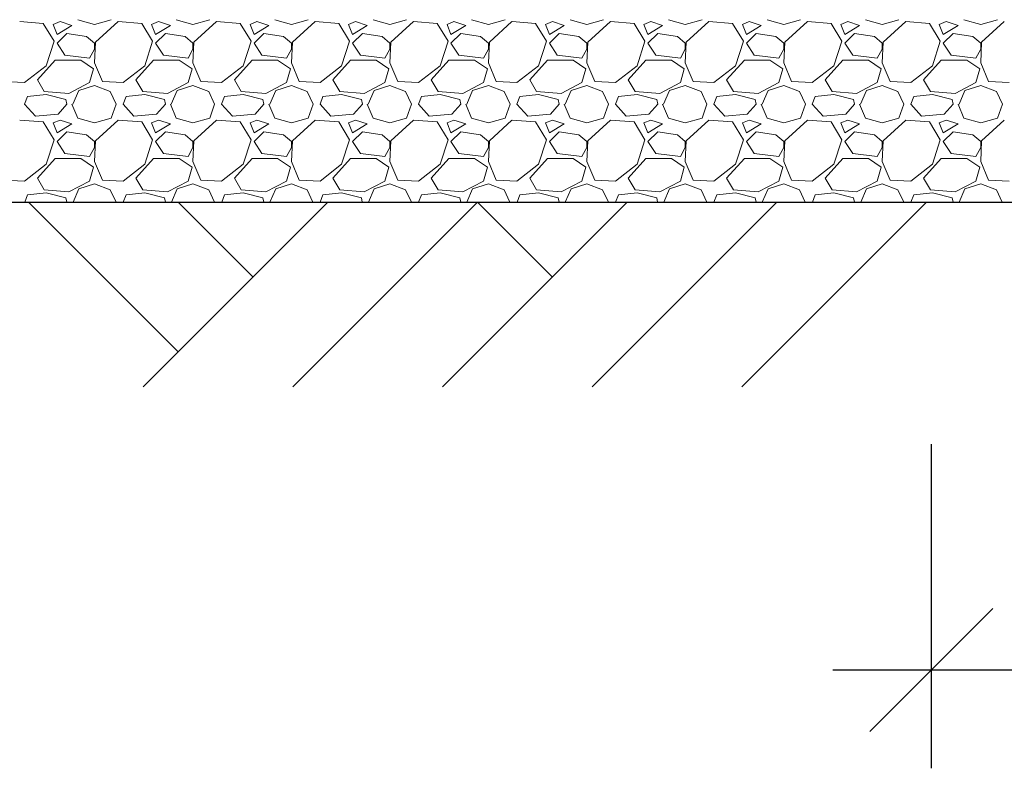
# Model space of a CAD drawing. Header units: millimetres. Extents: x 2063114 to 14983986, y -126020516 to 213791.
# Tile 83 of 256: x 2451208 to 2453208, y -1653725 to -1652203. Entities that reach past the tile are written whole.
import ezdxf

# ---------------------------------------------------------------- set-up
doc = ezdxf.new("R2010")
doc.units = ezdxf.units.MM
doc.layers.add('.', color=7, linetype='Continuous', lineweight=15)
doc.layers.add('Format', color=7, linetype='Continuous', lineweight=35)

msp = doc.modelspace()

# ---------------------------------------------------------------- linework, layer by layer
at = {"layer": '.', "linetype": 'Continuous', "lineweight": 0}
for p, q in [((2451255.9237, -1652210.54072), (2451207.92368, -1652206.54072)), ((2451277.92253, -1652246.54187), (2451255.92255, -1652210.54191)), ((2451275.92348, -1652212.54125), (2451283.92346, -1652232.54119)), ((2451289.92383, -1652206.54157), (2451275.92378, -1652212.54159)), ((2451283.92365, -1652232.54116), (2451313.92373, -1652214.54111)), ((2451313.92366, -1652214.54118), (2451289.92368, -1652206.54118)), ((2451325.92365, -1652202.5412), (2451359.92357, -1652212.54118)), ((2451359.92371, -1652212.54134), (2451393.92363, -1652202.54137)), ((2451407.91701, -1652206.53389), (2451361.91705, -1652248.53386)), ((2451455.9237, -1652210.54072), (2451407.92368, -1652206.54072)), ((2451477.92253, -1652246.54187), (2451455.92255, -1652210.54191)), ((2451475.92348, -1652212.54125), (2451483.92346, -1652232.54119)), ((2451489.92383, -1652206.54157), (2451475.92378, -1652212.54159)), ((2451483.92365, -1652232.54116), (2451513.92373, -1652214.54111)), ((2451513.92366, -1652214.54118), (2451489.92368, -1652206.54118)), ((2451525.92365, -1652202.5412), (2451559.92357, -1652212.54118)), ((2451559.92371, -1652212.54134), (2451593.92363, -1652202.54137)), ((2451607.91701, -1652206.53389), (2451561.91705, -1652248.53386)), ((2451655.9237, -1652210.54072), (2451607.92368, -1652206.54072)), ((2451677.92253, -1652246.54187), (2451655.92255, -1652210.54191)), ((2451675.92348, -1652212.54125), (2451683.92346, -1652232.54119)), ((2451689.92383, -1652206.54157), (2451675.92378, -1652212.54159)), ((2451683.92365, -1652232.54116), (2451713.92373, -1652214.54111)), ((2451713.92366, -1652214.54118), (2451689.92368, -1652206.54118)), ((2451725.92365, -1652202.5412), (2451759.92357, -1652212.54118)), ((2451759.92371, -1652212.54134), (2451793.92363, -1652202.54137)), ((2451807.91701, -1652206.53389), (2451761.91705, -1652248.53386)), ((2451855.9237, -1652210.54072), (2451807.92368, -1652206.54072)), ((2451877.92253, -1652246.54187), (2451855.92255, -1652210.54191)), ((2451875.92348, -1652212.54125), (2451883.92346, -1652232.54119)), ((2451889.92383, -1652206.54157), (2451875.92378, -1652212.54159)), ((2451883.92365, -1652232.54116), (2451913.92373, -1652214.54111)), ((2451913.92366, -1652214.54118), (2451889.92368, -1652206.54118)), ((2451925.92365, -1652202.5412), (2451959.92357, -1652212.54118)), ((2451959.92371, -1652212.54134), (2451993.92363, -1652202.54137)), ((2452007.91701, -1652206.53389), (2451961.91705, -1652248.53386)), ((2452055.9237, -1652210.54072), (2452007.92368, -1652206.54072)), ((2452077.92253, -1652246.54187), (2452055.92255, -1652210.54191)), ((2452075.92348, -1652212.54125), (2452083.92346, -1652232.54119)), ((2452089.92383, -1652206.54157), (2452075.92378, -1652212.54159)), ((2452083.92365, -1652232.54116), (2452113.92373, -1652214.54111)), ((2452113.92366, -1652214.54118), (2452089.92368, -1652206.54118)), ((2452125.92365, -1652202.5412), (2452159.92357, -1652212.54118)), ((2452159.92371, -1652212.54134), (2452193.92363, -1652202.54137)), ((2452207.91701, -1652206.53389), (2452161.91705, -1652248.53386)), ((2452255.9237, -1652210.54072), (2452207.92368, -1652206.54072)), ((2452277.92253, -1652246.54187), (2452255.92255, -1652210.54191)), ((2452275.92348, -1652212.54125), (2452283.92346, -1652232.54119)), ((2452289.92383, -1652206.54157), (2452275.92378, -1652212.54159)), ((2452283.92365, -1652232.54116), (2452313.92373, -1652214.54111)), ((2452313.92366, -1652214.54118), (2452289.92368, -1652206.54118)), ((2452325.92365, -1652202.5412), (2452359.92357, -1652212.54118)), ((2452359.92371, -1652212.54134), (2452393.92363, -1652202.54137)), ((2452407.91701, -1652206.53389), (2452361.91705, -1652248.53386)), ((2452455.9237, -1652210.54072), (2452407.92368, -1652206.54072)), ((2452477.92253, -1652246.54187), (2452455.92255, -1652210.54191)), ((2452475.92348, -1652212.54125), (2452483.92346, -1652232.54119)), ((2452489.92383, -1652206.54157), (2452475.92378, -1652212.54159)), ((2452483.92365, -1652232.54116), (2452513.92373, -1652214.54111)), ((2452513.92366, -1652214.54118), (2452489.92368, -1652206.54118)), ((2452525.92365, -1652202.5412), (2452559.92357, -1652212.54118)), ((2452559.92371, -1652212.54134), (2452593.92363, -1652202.54137)), ((2452607.91701, -1652206.53389), (2452561.91704, -1652248.53386)), ((2452655.9237, -1652210.54072), (2452607.92368, -1652206.54072)), ((2452677.92253, -1652246.54187), (2452655.92255, -1652210.54191)), ((2452675.92348, -1652212.54125), (2452683.92346, -1652232.54119)), ((2452689.92383, -1652206.54157), (2452675.92378, -1652212.54159)), ((2452683.92365, -1652232.54116), (2452713.92373, -1652214.54111)), ((2452713.92366, -1652214.54118), (2452689.92368, -1652206.54118)), ((2452725.92365, -1652202.5412), (2452759.92357, -1652212.54118)), ((2452759.92371, -1652212.54134), (2452793.92363, -1652202.54137)), ((2452807.91701, -1652206.53389), (2452761.91704, -1652248.53385)), ((2452855.9237, -1652210.54072), (2452807.92368, -1652206.54072)), ((2452877.92253, -1652246.54187), (2452855.92255, -1652210.54191)), ((2452875.92348, -1652212.54125), (2452883.92346, -1652232.54119)), ((2452889.92383, -1652206.54157), (2452875.92378, -1652212.54159)), ((2452883.92365, -1652232.54116), (2452913.92373, -1652214.54111)), ((2452913.92366, -1652214.54118), (2452889.92368, -1652206.54118)), ((2452925.92365, -1652202.5412), (2452959.92357, -1652212.54118)), ((2452959.92371, -1652212.54134), (2452993.92363, -1652202.54137)), ((2453007.91701, -1652206.53389), (2452961.91704, -1652248.53385)), ((2453055.9237, -1652210.54072), (2453007.92368, -1652206.54072)), ((2453077.92253, -1652246.54187), (2453055.92255, -1652210.54191)), ((2453075.92348, -1652212.54125), (2453083.92346, -1652232.54119)), ((2453089.92383, -1652206.54157), (2453075.92378, -1652212.54159)), ((2453083.92365, -1652232.54116), (2453113.92373, -1652214.54111)), ((2453113.92366, -1652214.54118), (2453089.92368, -1652206.54118)), ((2453125.92365, -1652202.5412), (2453159.92357, -1652212.54118)), ((2453159.92371, -1652212.54134), (2453193.92363, -1652202.54137)), ((2453207.91701, -1652206.53388), (2453161.91704, -1652248.53385)), ((2451303.92366, -1652230.54118), (2451283.92371, -1652250.54112)), ((2451343.92368, -1652236.54104), (2451303.92377, -1652230.54105)), ((2451359.92392, -1652250.54088), (2451343.92399, -1652236.54094)), ((2451503.92366, -1652230.54118), (2451483.92371, -1652250.54112)), ((2451543.92368, -1652236.54104), (2451503.92377, -1652230.54105)), ((2451559.92392, -1652250.54088), (2451543.92399, -1652236.54094)), ((2451703.92366, -1652230.54118), (2451683.92371, -1652250.54112)), ((2451743.92368, -1652236.54104), (2451703.92377, -1652230.54105)), ((2451759.92392, -1652250.54088), (2451743.92399, -1652236.54094)), ((2451903.92366, -1652230.54118), (2451883.92371, -1652250.54112)), ((2451943.92368, -1652236.54104), (2451903.92377, -1652230.54105)), ((2451959.92392, -1652250.54088), (2451943.92399, -1652236.54094)), ((2452103.92366, -1652230.54118), (2452083.92371, -1652250.54112)), ((2452143.92368, -1652236.54104), (2452103.92377, -1652230.54105)), ((2452159.92392, -1652250.54088), (2452143.92399, -1652236.54094)), ((2452303.92366, -1652230.54118), (2452283.92371, -1652250.54112)), ((2452343.92368, -1652236.54104), (2452303.92377, -1652230.54105)), ((2452359.92392, -1652250.54088), (2452343.92399, -1652236.54094)), ((2452503.92366, -1652230.54118), (2452483.92371, -1652250.54112)), ((2452543.92368, -1652236.54104), (2452503.92377, -1652230.54105)), ((2452559.92392, -1652250.54088), (2452543.92399, -1652236.54094)), ((2452703.92366, -1652230.54118), (2452683.92371, -1652250.54112)), ((2452743.92368, -1652236.54104), (2452703.92377, -1652230.54105)), ((2452759.92392, -1652250.54088), (2452743.92399, -1652236.54094)), ((2452903.92366, -1652230.54118), (2452883.92371, -1652250.54112)), ((2452943.92368, -1652236.54104), (2452903.92377, -1652230.54105)), ((2452959.92392, -1652250.54088), (2452943.92399, -1652236.54094)), ((2453103.92366, -1652230.54118), (2453083.92371, -1652250.54112)), ((2453143.92368, -1652236.54104), (2453103.92377, -1652230.54105)), ((2453159.92392, -1652250.54088), (2453143.92399, -1652236.54094)), ((2451261.92473, -1652296.54153), (2451277.92472, -1652246.54154)), ((2451283.92367, -1652250.54117), (2451299.92366, -1652274.54116)), ((2451361.92206, -1652248.54111), (2451359.92206, -1652290.54111)), ((2451359.92366, -1652262.54118), (2451359.92366, -1652250.54118)), ((2451461.92473, -1652296.54153), (2451477.92472, -1652246.54154)), ((2451483.92367, -1652250.54117), (2451499.92366, -1652274.54116)), ((2451561.92206, -1652248.54111), (2451559.92206, -1652290.54111)), ((2451559.92366, -1652262.54118), (2451559.92366, -1652250.54118)), ((2451661.92473, -1652296.54153), (2451677.92472, -1652246.54154)), ((2451683.92367, -1652250.54117), (2451699.92366, -1652274.54116)), ((2451761.92206, -1652248.54111), (2451759.92206, -1652290.54111)), ((2451759.92366, -1652262.54118), (2451759.92366, -1652250.54118)), ((2451861.92473, -1652296.54153), (2451877.92472, -1652246.54154)), ((2451883.92367, -1652250.54117), (2451899.92366, -1652274.54116)), ((2451961.92206, -1652248.54111), (2451959.92206, -1652290.54112)), ((2451959.92366, -1652262.54118), (2451959.92366, -1652250.54118)), ((2452061.92473, -1652296.54153), (2452077.92472, -1652246.54154)), ((2452083.92367, -1652250.54117), (2452099.92366, -1652274.54116)), ((2452161.92206, -1652248.54111), (2452159.92206, -1652290.54111)), ((2452159.92366, -1652262.54118), (2452159.92366, -1652250.54118)), ((2452261.92473, -1652296.54153), (2452277.92472, -1652246.54154)), ((2452283.92367, -1652250.54117), (2452299.92366, -1652274.54116)), ((2452361.92206, -1652248.54111), (2452359.92206, -1652290.54111)), ((2452359.92366, -1652262.54118), (2452359.92366, -1652250.54118)), ((2452461.92473, -1652296.54153), (2452477.92472, -1652246.54154)), ((2452483.92367, -1652250.54117), (2452499.92366, -1652274.54116)), ((2452561.92206, -1652248.54111), (2452559.92206, -1652290.54111)), ((2452559.92366, -1652262.54118), (2452559.92366, -1652250.54118)), ((2452661.92473, -1652296.54153), (2452677.92472, -1652246.54154)), ((2452683.92367, -1652250.54117), (2452699.92366, -1652274.54116)), ((2452761.92206, -1652248.54111), (2452759.92206, -1652290.54112)), ((2452759.92366, -1652262.54118), (2452759.92366, -1652250.54118)), ((2452861.92473, -1652296.54153), (2452877.92472, -1652246.54154)), ((2452883.92367, -1652250.54117), (2452899.92366, -1652274.54116)), ((2452961.92206, -1652248.54111), (2452959.92205, -1652290.54111)), ((2452959.92366, -1652262.54118), (2452959.92366, -1652250.54118)), ((2453061.92473, -1652296.54153), (2453077.92472, -1652246.54154)), ((2453083.92367, -1652250.54117), (2453099.92366, -1652274.54116)), ((2453161.92206, -1652248.54111), (2453159.92205, -1652290.54111)), ((2453159.92366, -1652262.54118), (2453159.92366, -1652250.54118)), ((2451299.92344, -1652274.54298), (2451349.92353, -1652280.54299)), ((2451349.92359, -1652280.54114), (2451359.92356, -1652262.54119)), ((2451499.92344, -1652274.54298), (2451549.92353, -1652280.54299)), ((2451549.92359, -1652280.54114), (2451559.92356, -1652262.54119)), ((2451699.92344, -1652274.54298), (2451749.92353, -1652280.54299)), ((2451749.92359, -1652280.54114), (2451759.92356, -1652262.54119)), ((2451899.92344, -1652274.54298), (2451949.92353, -1652280.54299)), ((2451949.92359, -1652280.54114), (2451959.92356, -1652262.54119)), ((2452099.92344, -1652274.54298), (2452149.92353, -1652280.54299)), ((2452149.92359, -1652280.54114), (2452159.92356, -1652262.54119)), ((2452299.92344, -1652274.54298), (2452349.92353, -1652280.54299)), ((2452349.92359, -1652280.54114), (2452359.92356, -1652262.54119)), ((2452499.92344, -1652274.54298), (2452549.92353, -1652280.54299)), ((2452549.92359, -1652280.54114), (2452559.92356, -1652262.54119)), ((2452699.92344, -1652274.54298), (2452749.92353, -1652280.54299)), ((2452749.92359, -1652280.54114), (2452759.92356, -1652262.54119)), ((2452899.92344, -1652274.54297), (2452949.92353, -1652280.54299)), ((2452949.92359, -1652280.54114), (2452959.92356, -1652262.54119)), ((2453099.92344, -1652274.54297), (2453149.92353, -1652280.54299)), ((2453149.92359, -1652280.54114), (2453159.92356, -1652262.54119)), ((2451217.92376, -1652330.54133), (2451261.9238, -1652296.5413)), ((2451243.92358, -1652324.5411), (2451279.92352, -1652284.54117)), ((2451279.92366, -1652284.54118), (2451331.92366, -1652284.54118)), ((2451331.92391, -1652284.54082), (2451357.92393, -1652302.54083)), ((2451359.92429, -1652290.54091), (2451375.92426, -1652328.54086)), ((2451417.92376, -1652330.54133), (2451461.9238, -1652296.5413)), ((2451443.92358, -1652324.5411), (2451479.92352, -1652284.54117)), ((2451479.92366, -1652284.54118), (2451531.92366, -1652284.54118)), ((2451531.92391, -1652284.54082), (2451557.92393, -1652302.54083)), ((2451559.92429, -1652290.54091), (2451575.92426, -1652328.54086)), ((2451617.92376, -1652330.54133), (2451661.9238, -1652296.5413)), ((2451643.92358, -1652324.5411), (2451679.92352, -1652284.54117)), ((2451679.92366, -1652284.54118), (2451731.92366, -1652284.54118)), ((2451731.92391, -1652284.54082), (2451757.92393, -1652302.54083)), ((2451759.92429, -1652290.54091), (2451775.92426, -1652328.54086)), ((2451817.92376, -1652330.54133), (2451861.9238, -1652296.5413)), ((2451843.92358, -1652324.5411), (2451879.92352, -1652284.54117)), ((2451879.92366, -1652284.54118), (2451931.92366, -1652284.54118)), ((2451931.92391, -1652284.54082), (2451957.92393, -1652302.54083)), ((2451959.92429, -1652290.54091), (2451975.92426, -1652328.54086)), ((2452017.92376, -1652330.54133), (2452061.9238, -1652296.5413)), ((2452043.92358, -1652324.5411), (2452079.92352, -1652284.54117)), ((2452079.92366, -1652284.54118), (2452131.92366, -1652284.54118)), ((2452131.92391, -1652284.54082), (2452157.92393, -1652302.54083)), ((2452159.92429, -1652290.54091), (2452175.92426, -1652328.54086)), ((2452217.92376, -1652330.54133), (2452261.9238, -1652296.5413)), ((2452243.92358, -1652324.5411), (2452279.92352, -1652284.54117)), ((2452279.92366, -1652284.54118), (2452331.92366, -1652284.54118)), ((2452331.92391, -1652284.54082), (2452357.92393, -1652302.54083)), ((2452359.92429, -1652290.54091), (2452375.92426, -1652328.54086)), ((2452417.92376, -1652330.54133), (2452461.9238, -1652296.5413)), ((2452443.92358, -1652324.5411), (2452479.92352, -1652284.54117)), ((2452479.92366, -1652284.54118), (2452531.92366, -1652284.54118)), ((2452531.92391, -1652284.54082), (2452557.92393, -1652302.54083)), ((2452559.92429, -1652290.54091), (2452575.92426, -1652328.54086)), ((2452617.92376, -1652330.54133), (2452661.9238, -1652296.5413)), ((2452643.92358, -1652324.5411), (2452679.92352, -1652284.54117)), ((2452679.92366, -1652284.54118), (2452731.92366, -1652284.54118)), ((2452731.92391, -1652284.54082), (2452757.92393, -1652302.54083)), ((2452759.92429, -1652290.54091), (2452775.92426, -1652328.54086)), ((2452817.92376, -1652330.54133), (2452861.9238, -1652296.5413)), ((2452843.92358, -1652324.5411), (2452879.92352, -1652284.54117)), ((2452879.92366, -1652284.54118), (2452931.92366, -1652284.54118)), ((2452931.92391, -1652284.54082), (2452957.92393, -1652302.54083)), ((2452959.92429, -1652290.54091), (2452975.92426, -1652328.54086)), ((2453017.92376, -1652330.54133), (2453061.9238, -1652296.5413)), ((2453043.92358, -1652324.5411), (2453079.92352, -1652284.54117)), ((2453079.92366, -1652284.54118), (2453131.92366, -1652284.54118)), ((2453131.92391, -1652284.54082), (2453157.92393, -1652302.54083)), ((2453159.92429, -1652290.54091), (2453175.92426, -1652328.54086)), ((2451357.92376, -1652302.5412), (2451349.92377, -1652330.54116)), ((2451557.92376, -1652302.5412), (2451549.92377, -1652330.54116)), ((2451757.92376, -1652302.5412), (2451749.92377, -1652330.54116)), ((2451957.92376, -1652302.5412), (2451949.92377, -1652330.54116)), ((2452157.92376, -1652302.5412), (2452149.92377, -1652330.54116)), ((2452357.92376, -1652302.5412), (2452349.92377, -1652330.54116)), ((2452557.92376, -1652302.5412), (2452549.92377, -1652330.54116)), ((2452757.92376, -1652302.5412), (2452749.92377, -1652330.54116)), ((2452957.92376, -1652302.5412), (2452949.92377, -1652330.54116)), ((2453157.92376, -1652302.5412), (2453149.92377, -1652330.54116)), ((2451175.92369, -1652328.54062), (2451217.92369, -1652330.54062)), ((2451257.92488, -1652348.54047), (2451243.92492, -1652324.54054)), ((2451349.92163, -1652330.5373), (2451307.9217, -1652352.53726)), ((2451327.92374, -1652346.5414), (2451359.92382, -1652336.54138)), ((2451359.92366, -1652336.54117), (2451391.92365, -1652348.54117)), ((2451375.92369, -1652328.54062), (2451417.92369, -1652330.54062)), ((2451457.92488, -1652348.54047), (2451443.92492, -1652324.54054)), ((2451549.92163, -1652330.5373), (2451507.9217, -1652352.53726)), ((2451527.92374, -1652346.5414), (2451559.92382, -1652336.54138)), ((2451559.92366, -1652336.54117), (2451591.92365, -1652348.54117)), ((2451575.92369, -1652328.54062), (2451617.92369, -1652330.54062)), ((2451657.92488, -1652348.54047), (2451643.92492, -1652324.54054)), ((2451749.92163, -1652330.5373), (2451707.9217, -1652352.53726)), ((2451727.92374, -1652346.5414), (2451759.92382, -1652336.54138)), ((2451759.92366, -1652336.54117), (2451791.92365, -1652348.54117)), ((2451775.92369, -1652328.54062), (2451817.92369, -1652330.54062)), ((2451857.92488, -1652348.54047), (2451843.92492, -1652324.54054)), ((2451949.92163, -1652330.5373), (2451907.9217, -1652352.53726)), ((2451927.92374, -1652346.5414), (2451959.92382, -1652336.54138)), ((2451959.92366, -1652336.54117), (2451991.92365, -1652348.54117)), ((2451975.92369, -1652328.54062), (2452017.92369, -1652330.54062)), ((2452057.92488, -1652348.54047), (2452043.92492, -1652324.54054)), ((2452149.92163, -1652330.5373), (2452107.9217, -1652352.53726)), ((2452127.92374, -1652346.5414), (2452159.92382, -1652336.54138)), ((2452159.92366, -1652336.54117), (2452191.92365, -1652348.54117)), ((2452175.92369, -1652328.54062), (2452217.92369, -1652330.54062)), ((2452257.92488, -1652348.54047), (2452243.92492, -1652324.54054)), ((2452349.92163, -1652330.5373), (2452307.9217, -1652352.53726)), ((2452327.92374, -1652346.5414), (2452359.92382, -1652336.54138)), ((2452359.92366, -1652336.54117), (2452391.92365, -1652348.54117)), ((2452375.92369, -1652328.54062), (2452417.92369, -1652330.54062)), ((2452457.92488, -1652348.54047), (2452443.92492, -1652324.54054)), ((2452549.92163, -1652330.5373), (2452507.9217, -1652352.53726)), ((2452527.92374, -1652346.5414), (2452559.92382, -1652336.54138)), ((2452559.92366, -1652336.54117), (2452591.92365, -1652348.54117)), ((2452575.92369, -1652328.54062), (2452617.92369, -1652330.54062)), ((2452657.92488, -1652348.54047), (2452643.92492, -1652324.54054)), ((2452749.92163, -1652330.5373), (2452707.9217, -1652352.53726)), ((2452727.92374, -1652346.5414), (2452759.92382, -1652336.54138)), ((2452759.92366, -1652336.54117), (2452791.92365, -1652348.54117)), ((2452775.92369, -1652328.54062), (2452817.92369, -1652330.54062)), ((2452857.92488, -1652348.54047), (2452843.92492, -1652324.54054)), ((2452949.92163, -1652330.5373), (2452907.9217, -1652352.53726)), ((2452927.92374, -1652346.5414), (2452959.92382, -1652336.54138)), ((2452959.92366, -1652336.54117), (2452991.92365, -1652348.54117)), ((2452975.92369, -1652328.54062), (2453017.92369, -1652330.54062)), ((2453057.92488, -1652348.54047), (2453043.92492, -1652324.54054)), ((2453149.92163, -1652330.5373), (2453107.9217, -1652352.53726)), ((2453127.92374, -1652346.5414), (2453159.92382, -1652336.54138)), ((2453159.92366, -1652336.54117), (2453191.92365, -1652348.54117)), ((2453175.92369, -1652328.54062), (2453217.92369, -1652330.54062)), ((2451217.92363, -1652374.54116), (2451223.92363, -1652358.54117)), ((2451261.92346, -1652354.53928), (2451223.92341, -1652358.53929)), ((2451307.92363, -1652352.5416), (2451257.92357, -1652348.54159)), ((2451301.92366, -1652364.54117), (2451261.92372, -1652354.54119)), ((2451315.92358, -1652374.54114), (2451327.92355, -1652346.54123)), ((2451391.92444, -1652348.54081), (2451403.92442, -1652374.54077)), ((2451417.92363, -1652374.54116), (2451423.92363, -1652358.54117)), ((2451461.92346, -1652354.53928), (2451423.92341, -1652358.53929)), ((2451507.92363, -1652352.5416), (2451457.92357, -1652348.54159)), ((2451501.92366, -1652364.54117), (2451461.92372, -1652354.54119)), ((2451515.92358, -1652374.54114), (2451527.92355, -1652346.54123)), ((2451591.92444, -1652348.54081), (2451603.92442, -1652374.54077)), ((2451617.92363, -1652374.54116), (2451623.92363, -1652358.54117)), ((2451661.92346, -1652354.53928), (2451623.92341, -1652358.53929)), ((2451707.92363, -1652352.5416), (2451657.92357, -1652348.54159)), ((2451701.92366, -1652364.54117), (2451661.92372, -1652354.54119)), ((2451715.92358, -1652374.54114), (2451727.92355, -1652346.54123)), ((2451791.92444, -1652348.54081), (2451803.92442, -1652374.54077)), ((2451817.92363, -1652374.54116), (2451823.92363, -1652358.54117)), ((2451861.92346, -1652354.53928), (2451823.92341, -1652358.53929)), ((2451907.92363, -1652352.5416), (2451857.92357, -1652348.54159)), ((2451901.92366, -1652364.54117), (2451861.92372, -1652354.54119)), ((2451915.92358, -1652374.54114), (2451927.92355, -1652346.54123)), ((2451991.92444, -1652348.54081), (2452003.92442, -1652374.54077)), ((2452017.92363, -1652374.54116), (2452023.92363, -1652358.54117)), ((2452061.92346, -1652354.53928), (2452023.92341, -1652358.53929)), ((2452107.92363, -1652352.5416), (2452057.92357, -1652348.54159)), ((2452101.92366, -1652364.54117), (2452061.92372, -1652354.54119)), ((2452115.92358, -1652374.54114), (2452127.92355, -1652346.54123)), ((2452191.92444, -1652348.54081), (2452203.92442, -1652374.54077)), ((2452217.92363, -1652374.54116), (2452223.92363, -1652358.54117)), ((2452261.92346, -1652354.53928), (2452223.92341, -1652358.53929)), ((2452307.92363, -1652352.5416), (2452257.92357, -1652348.54159)), ((2452301.92366, -1652364.54117), (2452261.92372, -1652354.54119)), ((2452315.92358, -1652374.54114), (2452327.92355, -1652346.54123)), ((2452391.92444, -1652348.54081), (2452403.92442, -1652374.54077)), ((2452417.92363, -1652374.54116), (2452423.92363, -1652358.54117)), ((2452461.92346, -1652354.53928), (2452423.92341, -1652358.53929)), ((2452507.92363, -1652352.5416), (2452457.92357, -1652348.54159)), ((2452501.92366, -1652364.54117), (2452461.92372, -1652354.54119)), ((2452515.92358, -1652374.54114), (2452527.92355, -1652346.54123)), ((2452591.92444, -1652348.54081), (2452603.92442, -1652374.54077)), ((2452617.92363, -1652374.54116), (2452623.92363, -1652358.54117)), ((2452661.92346, -1652354.53928), (2452623.92341, -1652358.53929)), ((2452707.92363, -1652352.5416), (2452657.92357, -1652348.54159)), ((2452701.92366, -1652364.54117), (2452661.92372, -1652354.54119)), ((2452715.92358, -1652374.54114), (2452727.92355, -1652346.54123)), ((2452791.92444, -1652348.54081), (2452803.92442, -1652374.54077)), ((2452817.92363, -1652374.54116), (2452823.92363, -1652358.54117)), ((2452861.92346, -1652354.53928), (2452823.92341, -1652358.53929)), ((2452907.92363, -1652352.5416), (2452857.92357, -1652348.54159)), ((2452901.92366, -1652364.54117), (2452861.92372, -1652354.54119)), ((2452915.92358, -1652374.54114), (2452927.92355, -1652346.54123)), ((2452991.92444, -1652348.54081), (2453003.92442, -1652374.54077)), ((2453017.92363, -1652374.54116), (2453023.92363, -1652358.54117)), ((2453061.92346, -1652354.53928), (2453023.92341, -1652358.53929)), ((2453107.92363, -1652352.5416), (2453057.92357, -1652348.54159)), ((2453101.92366, -1652364.54117), (2453061.92372, -1652354.54119)), ((2453115.92358, -1652374.54114), (2453127.92355, -1652346.54123)), ((2453191.92444, -1652348.54081), (2453203.92442, -1652374.54077)), ((2451239.92366, -1652398.54118), (2451217.92368, -1652374.54121)), ((2451303.92456, -1652374.54198), (2451285.92459, -1652394.54195)), ((2451303.92368, -1652374.54117), (2451301.92368, -1652364.54121)), ((2451313.92407, -1652374.541), (2451325.92404, -1652402.54091)), ((2451393.92337, -1652402.54095), (2451403.92339, -1652374.54089)), ((2451439.92366, -1652398.54118), (2451417.92368, -1652374.54121)), ((2451503.92456, -1652374.54198), (2451485.92459, -1652394.54195)), ((2451503.92368, -1652374.54117), (2451501.92368, -1652364.54121)), ((2451513.92407, -1652374.541), (2451525.92404, -1652402.54091)), ((2451593.92337, -1652402.54095), (2451603.92339, -1652374.54089)), ((2451639.92366, -1652398.54118), (2451617.92368, -1652374.54121)), ((2451703.92456, -1652374.54198), (2451685.92459, -1652394.54195)), ((2451703.92368, -1652374.54117), (2451701.92368, -1652364.54121)), ((2451713.92407, -1652374.541), (2451725.92404, -1652402.54091)), ((2451793.92337, -1652402.54095), (2451803.92339, -1652374.54089)), ((2451839.92366, -1652398.54118), (2451817.92368, -1652374.54121)), ((2451903.92456, -1652374.54198), (2451885.92459, -1652394.54195)), ((2451903.92368, -1652374.54117), (2451901.92368, -1652364.54121)), ((2451913.92407, -1652374.541), (2451925.92404, -1652402.54091)), ((2451993.92337, -1652402.54095), (2452003.92339, -1652374.54089)), ((2452039.92366, -1652398.54118), (2452017.92368, -1652374.54121)), ((2452103.92456, -1652374.54198), (2452085.92459, -1652394.54195)), ((2452103.92368, -1652374.54117), (2452101.92368, -1652364.54121)), ((2452113.92407, -1652374.541), (2452125.92404, -1652402.54091)), ((2452193.92337, -1652402.54095), (2452203.92339, -1652374.54089)), ((2452239.92366, -1652398.54118), (2452217.92368, -1652374.54121)), ((2452303.92456, -1652374.54198), (2452285.92459, -1652394.54195)), ((2452303.92368, -1652374.54117), (2452301.92368, -1652364.54121)), ((2452313.92407, -1652374.541), (2452325.92404, -1652402.54091)), ((2452393.92337, -1652402.54095), (2452403.92339, -1652374.54089)), ((2452439.92366, -1652398.54118), (2452417.92368, -1652374.54121)), ((2452503.92456, -1652374.54198), (2452485.92459, -1652394.54195)), ((2452503.92368, -1652374.54117), (2452501.92368, -1652364.54121)), ((2452513.92407, -1652374.541), (2452525.92404, -1652402.54091)), ((2452593.92337, -1652402.54095), (2452603.92339, -1652374.54089)), ((2452639.92366, -1652398.54118), (2452617.92368, -1652374.54121)), ((2452703.92456, -1652374.54198), (2452685.92459, -1652394.54195)), ((2452703.92368, -1652374.54117), (2452701.92368, -1652364.54121)), ((2452713.92407, -1652374.541), (2452725.92404, -1652402.54091)), ((2452793.92337, -1652402.54095), (2452803.92339, -1652374.54089)), ((2452839.92366, -1652398.54118), (2452817.92368, -1652374.54121)), ((2452903.92456, -1652374.54198), (2452885.92459, -1652394.54195)), ((2452903.92368, -1652374.54117), (2452901.92368, -1652364.54121)), ((2452913.92407, -1652374.541), (2452925.92404, -1652402.54091)), ((2452993.92337, -1652402.54095), (2453003.92339, -1652374.54089)), ((2453039.92366, -1652398.54118), (2453017.92368, -1652374.54121)), ((2453103.92456, -1652374.54198), (2453085.92459, -1652394.54195)), ((2453103.92368, -1652374.54117), (2453101.92368, -1652364.54121)), ((2453113.92407, -1652374.541), (2453125.92404, -1652402.54091)), ((2453193.92337, -1652402.54095), (2453203.92339, -1652374.54089)), ((2451285.92361, -1652394.54058), (2451239.9236, -1652398.54058)), ((2451485.92361, -1652394.54058), (2451439.9236, -1652398.54058)), ((2451685.92361, -1652394.54058), (2451639.9236, -1652398.54058)), ((2451885.92361, -1652394.54058), (2451839.9236, -1652398.54058)), ((2452085.92361, -1652394.54058), (2452039.9236, -1652398.54058)), ((2452285.92361, -1652394.54058), (2452239.9236, -1652398.54058)), ((2452485.92361, -1652394.54058), (2452439.9236, -1652398.54058)), ((2452685.92361, -1652394.54058), (2452639.9236, -1652398.54058)), ((2452885.92361, -1652394.54058), (2452839.9236, -1652398.54058)), ((2453085.92361, -1652394.54058), (2453039.9236, -1652398.54058)), ((2451255.9237, -1652410.54072), (2451207.92368, -1652406.54072)), ((2451277.92253, -1652446.54187), (2451255.92255, -1652410.54191)), ((2451275.92348, -1652412.54125), (2451283.92346, -1652432.54119)), ((2451289.92383, -1652406.54157), (2451275.92378, -1652412.54159)), ((2451283.92365, -1652432.54116), (2451313.92373, -1652414.54111)), ((2451313.92366, -1652414.54118), (2451289.92368, -1652406.54118)), ((2451325.92365, -1652402.5412), (2451359.92357, -1652412.54118)), ((2451359.92371, -1652412.54134), (2451393.92363, -1652402.54137)), ((2451407.91701, -1652406.53389), (2451361.91705, -1652448.53386)), ((2451455.9237, -1652410.54072), (2451407.92368, -1652406.54072)), ((2451477.92253, -1652446.54187), (2451455.92255, -1652410.54191)), ((2451475.92348, -1652412.54125), (2451483.92346, -1652432.54119)), ((2451489.92383, -1652406.54157), (2451475.92378, -1652412.54159)), ((2451483.92365, -1652432.54116), (2451513.92373, -1652414.54111)), ((2451513.92366, -1652414.54118), (2451489.92368, -1652406.54118)), ((2451525.92365, -1652402.5412), (2451559.92357, -1652412.54118)), ((2451559.92371, -1652412.54134), (2451593.92363, -1652402.54137)), ((2451607.91701, -1652406.53389), (2451561.91705, -1652448.53386)), ((2451655.9237, -1652410.54072), (2451607.92368, -1652406.54072)), ((2451677.92253, -1652446.54187), (2451655.92255, -1652410.54191)), ((2451675.92348, -1652412.54125), (2451683.92346, -1652432.54119)), ((2451689.92383, -1652406.54157), (2451675.92378, -1652412.54159)), ((2451683.92365, -1652432.54116), (2451713.92373, -1652414.54111)), ((2451713.92366, -1652414.54118), (2451689.92368, -1652406.54118)), ((2451725.92365, -1652402.5412), (2451759.92357, -1652412.54118)), ((2451759.92371, -1652412.54134), (2451793.92363, -1652402.54137)), ((2451807.91701, -1652406.53389), (2451761.91705, -1652448.53386)), ((2451855.9237, -1652410.54072), (2451807.92368, -1652406.54072)), ((2451877.92253, -1652446.54187), (2451855.92255, -1652410.54191)), ((2451875.92348, -1652412.54125), (2451883.92346, -1652432.54119)), ((2451889.92383, -1652406.54157), (2451875.92378, -1652412.54159)), ((2451883.92365, -1652432.54116), (2451913.92373, -1652414.54111)), ((2451913.92366, -1652414.54118), (2451889.92368, -1652406.54118)), ((2451925.92365, -1652402.5412), (2451959.92357, -1652412.54118)), ((2451959.92371, -1652412.54134), (2451993.92363, -1652402.54137)), ((2452007.91701, -1652406.53389), (2451961.91705, -1652448.53386)), ((2452055.9237, -1652410.54072), (2452007.92368, -1652406.54072)), ((2452077.92253, -1652446.54187), (2452055.92255, -1652410.54191)), ((2452075.92348, -1652412.54125), (2452083.92346, -1652432.54119)), ((2452089.92383, -1652406.54157), (2452075.92378, -1652412.54159)), ((2452083.92365, -1652432.54116), (2452113.92373, -1652414.54111)), ((2452113.92366, -1652414.54118), (2452089.92368, -1652406.54118)), ((2452125.92365, -1652402.5412), (2452159.92357, -1652412.54118)), ((2452159.92371, -1652412.54134), (2452193.92363, -1652402.54137)), ((2452207.91701, -1652406.53389), (2452161.91705, -1652448.53386)), ((2452255.9237, -1652410.54072), (2452207.92368, -1652406.54072)), ((2452277.92253, -1652446.54187), (2452255.92255, -1652410.54191)), ((2452275.92348, -1652412.54125), (2452283.92346, -1652432.54119)), ((2452289.92383, -1652406.54157), (2452275.92378, -1652412.54159)), ((2452283.92365, -1652432.54116), (2452313.92373, -1652414.54111)), ((2452313.92366, -1652414.54118), (2452289.92368, -1652406.54118)), ((2452325.92365, -1652402.5412), (2452359.92357, -1652412.54118)), ((2452359.92371, -1652412.54134), (2452393.92363, -1652402.54137)), ((2452407.91701, -1652406.53389), (2452361.91704, -1652448.53385)), ((2452455.9237, -1652410.54072), (2452407.92368, -1652406.54072)), ((2452477.92253, -1652446.54187), (2452455.92255, -1652410.54191)), ((2452475.92348, -1652412.54125), (2452483.92346, -1652432.54119)), ((2452489.92383, -1652406.54157), (2452475.92378, -1652412.54159)), ((2452483.92365, -1652432.54116), (2452513.92373, -1652414.54111)), ((2452513.92366, -1652414.54118), (2452489.92368, -1652406.54118)), ((2452525.92365, -1652402.5412), (2452559.92357, -1652412.54118)), ((2452559.92371, -1652412.54134), (2452593.92363, -1652402.54137)), ((2452607.91701, -1652406.53389), (2452561.91704, -1652448.53385)), ((2452655.9237, -1652410.54072), (2452607.92368, -1652406.54072)), ((2452677.92253, -1652446.54187), (2452655.92255, -1652410.54191)), ((2452675.92348, -1652412.54125), (2452683.92346, -1652432.54119)), ((2452689.92383, -1652406.54157), (2452675.92378, -1652412.54159)), ((2452683.92365, -1652432.54116), (2452713.92373, -1652414.54111)), ((2452713.92366, -1652414.54118), (2452689.92368, -1652406.54118)), ((2452725.92365, -1652402.5412), (2452759.92357, -1652412.54118)), ((2452759.92371, -1652412.54134), (2452793.92363, -1652402.54137)), ((2452807.91701, -1652406.53389), (2452761.91704, -1652448.53385)), ((2452855.9237, -1652410.54072), (2452807.92368, -1652406.54072)), ((2452877.92253, -1652446.54187), (2452855.92255, -1652410.54191)), ((2452875.92348, -1652412.54125), (2452883.92346, -1652432.54119)), ((2452889.92383, -1652406.54157), (2452875.92378, -1652412.54159)), ((2452883.92365, -1652432.54116), (2452913.92373, -1652414.54111)), ((2452913.92366, -1652414.54118), (2452889.92368, -1652406.54118)), ((2452925.92365, -1652402.5412), (2452959.92357, -1652412.54118)), ((2452959.92371, -1652412.54134), (2452993.92363, -1652402.54137)), ((2453007.91701, -1652406.53388), (2452961.91704, -1652448.53385)), ((2453055.9237, -1652410.54072), (2453007.92368, -1652406.54072)), ((2453077.92253, -1652446.54187), (2453055.92255, -1652410.54191)), ((2453075.92348, -1652412.54125), (2453083.92346, -1652432.54119)), ((2453089.92383, -1652406.54157), (2453075.92378, -1652412.54159)), ((2453083.92365, -1652432.54116), (2453113.92373, -1652414.54111)), ((2453113.92366, -1652414.54118), (2453089.92368, -1652406.54118)), ((2453125.92365, -1652402.5412), (2453159.92357, -1652412.54118)), ((2453159.92371, -1652412.54134), (2453193.92363, -1652402.54137)), ((2453207.91701, -1652406.53388), (2453161.91704, -1652448.53385)), ((2451303.92366, -1652430.54118), (2451283.92371, -1652450.54112)), ((2451343.92368, -1652436.54104), (2451303.92377, -1652430.54105)), ((2451359.92392, -1652450.54088), (2451343.92399, -1652436.54094)), ((2451503.92366, -1652430.54118), (2451483.92371, -1652450.54112)), ((2451543.92368, -1652436.54104), (2451503.92377, -1652430.54105)), ((2451559.92392, -1652450.54088), (2451543.92399, -1652436.54094)), ((2451703.92366, -1652430.54118), (2451683.92371, -1652450.54112)), ((2451743.92368, -1652436.54104), (2451703.92377, -1652430.54105)), ((2451759.92392, -1652450.54088), (2451743.92399, -1652436.54094)), ((2451903.92366, -1652430.54118), (2451883.92371, -1652450.54112)), ((2451943.92368, -1652436.54104), (2451903.92377, -1652430.54105)), ((2451959.92392, -1652450.54088), (2451943.92399, -1652436.54094)), ((2452103.92366, -1652430.54118), (2452083.92371, -1652450.54112)), ((2452143.92368, -1652436.54104), (2452103.92377, -1652430.54105)), ((2452159.92392, -1652450.54088), (2452143.92399, -1652436.54094)), ((2452303.92366, -1652430.54118), (2452283.92371, -1652450.54112)), ((2452343.92368, -1652436.54104), (2452303.92377, -1652430.54105)), ((2452359.92392, -1652450.54088), (2452343.92399, -1652436.54094)), ((2452503.92366, -1652430.54118), (2452483.92371, -1652450.54112)), ((2452543.92368, -1652436.54104), (2452503.92377, -1652430.54105)), ((2452559.92392, -1652450.54088), (2452543.92399, -1652436.54094)), ((2452703.92366, -1652430.54118), (2452683.92371, -1652450.54112)), ((2452743.92368, -1652436.54104), (2452703.92377, -1652430.54105)), ((2452759.92392, -1652450.54088), (2452743.92399, -1652436.54094)), ((2452903.92366, -1652430.54118), (2452883.92371, -1652450.54112)), ((2452943.92368, -1652436.54104), (2452903.92377, -1652430.54105)), ((2452959.92392, -1652450.54088), (2452943.92399, -1652436.54094)), ((2453103.92366, -1652430.54118), (2453083.92371, -1652450.54112)), ((2453143.92368, -1652436.54104), (2453103.92377, -1652430.54105)), ((2453159.92392, -1652450.54088), (2453143.92399, -1652436.54094)), ((2451261.92473, -1652496.54153), (2451277.92472, -1652446.54154)), ((2451283.92367, -1652450.54117), (2451299.92366, -1652474.54116)), ((2451361.92206, -1652448.54111), (2451359.92206, -1652490.54111)), ((2451359.92366, -1652462.54118), (2451359.92366, -1652450.54118)), ((2451461.92473, -1652496.54153), (2451477.92472, -1652446.54154)), ((2451483.92367, -1652450.54117), (2451499.92366, -1652474.54116)), ((2451561.92206, -1652448.54111), (2451559.92206, -1652490.54111)), ((2451559.92366, -1652462.54118), (2451559.92366, -1652450.54118)), ((2451661.92473, -1652496.54153), (2451677.92472, -1652446.54154)), ((2451683.92367, -1652450.54117), (2451699.92366, -1652474.54116)), ((2451761.92206, -1652448.54111), (2451759.92206, -1652490.54111)), ((2451759.92366, -1652462.54118), (2451759.92366, -1652450.54118)), ((2451861.92473, -1652496.54153), (2451877.92472, -1652446.54154)), ((2451883.92367, -1652450.54117), (2451899.92366, -1652474.54116)), ((2451961.92206, -1652448.54111), (2451959.92206, -1652490.54111)), ((2451959.92366, -1652462.54118), (2451959.92366, -1652450.54118)), ((2452061.92473, -1652496.54153), (2452077.92472, -1652446.54154)), ((2452083.92367, -1652450.54117), (2452099.92366, -1652474.54116)), ((2452161.92206, -1652448.54111), (2452159.92206, -1652490.54111)), ((2452159.92366, -1652462.54118), (2452159.92366, -1652450.54118)), ((2452261.92473, -1652496.54153), (2452277.92472, -1652446.54154)), ((2452283.92367, -1652450.54117), (2452299.92366, -1652474.54116)), ((2452361.92206, -1652448.54111), (2452359.92206, -1652490.54111)), ((2452359.92366, -1652462.54118), (2452359.92366, -1652450.54118)), ((2452461.92473, -1652496.54153), (2452477.92472, -1652446.54154)), ((2452483.92367, -1652450.54117), (2452499.92366, -1652474.54116)), ((2452561.92206, -1652448.54111), (2452559.92206, -1652490.54111)), ((2452559.92366, -1652462.54118), (2452559.92366, -1652450.54118)), ((2452661.92473, -1652496.54153), (2452677.92472, -1652446.54154)), ((2452683.92367, -1652450.54117), (2452699.92366, -1652474.54116)), ((2452761.92206, -1652448.54111), (2452759.92206, -1652490.54111)), ((2452759.92366, -1652462.54118), (2452759.92366, -1652450.54118)), ((2452861.92473, -1652496.54153), (2452877.92472, -1652446.54154)), ((2452883.92367, -1652450.54117), (2452899.92366, -1652474.54116)), ((2452961.92206, -1652448.54111), (2452959.92205, -1652490.54111)), ((2452959.92366, -1652462.54118), (2452959.92366, -1652450.54118)), ((2453061.92473, -1652496.54153), (2453077.92472, -1652446.54154)), ((2453083.92367, -1652450.54117), (2453099.92366, -1652474.54116)), ((2453161.92206, -1652448.54111), (2453159.92205, -1652490.54111)), ((2453159.92366, -1652462.54118), (2453159.92366, -1652450.54118)), ((2451299.92344, -1652474.54298), (2451349.92353, -1652480.54299)), ((2451349.92359, -1652480.54114), (2451359.92356, -1652462.54119)), ((2451499.92344, -1652474.54298), (2451549.92353, -1652480.54299)), ((2451549.92359, -1652480.54114), (2451559.92356, -1652462.54119)), ((2451699.92344, -1652474.54298), (2451749.92353, -1652480.54299)), ((2451749.92359, -1652480.54114), (2451759.92356, -1652462.54119)), ((2451899.92344, -1652474.54298), (2451949.92353, -1652480.54299)), ((2451949.92359, -1652480.54114), (2451959.92356, -1652462.54119)), ((2452099.92344, -1652474.54298), (2452149.92353, -1652480.54299)), ((2452149.92359, -1652480.54114), (2452159.92356, -1652462.54119)), ((2452299.92344, -1652474.54298), (2452349.92353, -1652480.54299)), ((2452349.92359, -1652480.54114), (2452359.92356, -1652462.54119)), ((2452499.92344, -1652474.54298), (2452549.92353, -1652480.54299)), ((2452549.92359, -1652480.54114), (2452559.92356, -1652462.54119)), ((2452699.92344, -1652474.54298), (2452749.92353, -1652480.54299)), ((2452749.92359, -1652480.54114), (2452759.92356, -1652462.54119)), ((2452899.92344, -1652474.54298), (2452949.92353, -1652480.54299)), ((2452949.92359, -1652480.54114), (2452959.92356, -1652462.54119)), ((2453099.92344, -1652474.54298), (2453149.92353, -1652480.54299)), ((2453149.92359, -1652480.54114), (2453159.92356, -1652462.54119)), ((2451217.92376, -1652530.54133), (2451261.9238, -1652496.5413)), ((2451243.92358, -1652524.5411), (2451279.92352, -1652484.54117)), ((2451279.92366, -1652484.54118), (2451331.92366, -1652484.54118)), ((2451331.92391, -1652484.54082), (2451357.92393, -1652502.54083)), ((2451359.92429, -1652490.54091), (2451375.92426, -1652528.54086)), ((2451417.92376, -1652530.54133), (2451461.9238, -1652496.5413)), ((2451443.92358, -1652524.5411), (2451479.92352, -1652484.54117)), ((2451479.92366, -1652484.54118), (2451531.92366, -1652484.54118)), ((2451531.92391, -1652484.54082), (2451557.92393, -1652502.54083)), ((2451559.92429, -1652490.54091), (2451575.92426, -1652528.54086)), ((2451617.92376, -1652530.54133), (2451661.9238, -1652496.5413)), ((2451643.92358, -1652524.5411), (2451679.92352, -1652484.54117)), ((2451679.92366, -1652484.54118), (2451731.92366, -1652484.54118)), ((2451731.92391, -1652484.54082), (2451757.92393, -1652502.54083)), ((2451759.92429, -1652490.54091), (2451775.92426, -1652528.54086)), ((2451817.92376, -1652530.54133), (2451861.9238, -1652496.5413)), ((2451843.92358, -1652524.5411), (2451879.92352, -1652484.54117)), ((2451879.92366, -1652484.54118), (2451931.92366, -1652484.54118)), ((2451931.92391, -1652484.54082), (2451957.92393, -1652502.54083)), ((2451959.92429, -1652490.54091), (2451975.92426, -1652528.54086)), ((2452017.92376, -1652530.54133), (2452061.9238, -1652496.5413)), ((2452043.92358, -1652524.5411), (2452079.92352, -1652484.54117)), ((2452079.92366, -1652484.54118), (2452131.92366, -1652484.54118)), ((2452131.92391, -1652484.54082), (2452157.92393, -1652502.54083)), ((2452159.92429, -1652490.54091), (2452175.92426, -1652528.54086)), ((2452217.92376, -1652530.54133), (2452261.9238, -1652496.5413)), ((2452243.92358, -1652524.5411), (2452279.92352, -1652484.54117)), ((2452279.92366, -1652484.54118), (2452331.92366, -1652484.54118)), ((2452331.92391, -1652484.54082), (2452357.92393, -1652502.54083)), ((2452359.92429, -1652490.54091), (2452375.92426, -1652528.54086)), ((2452417.92376, -1652530.54133), (2452461.9238, -1652496.5413)), ((2452443.92358, -1652524.5411), (2452479.92352, -1652484.54117)), ((2452479.92366, -1652484.54118), (2452531.92366, -1652484.54118)), ((2452531.92391, -1652484.54082), (2452557.92393, -1652502.54083)), ((2452559.92429, -1652490.54091), (2452575.92426, -1652528.54086)), ((2452617.92376, -1652530.54133), (2452661.9238, -1652496.5413)), ((2452643.92358, -1652524.5411), (2452679.92352, -1652484.54117)), ((2452679.92366, -1652484.54118), (2452731.92366, -1652484.54118)), ((2452731.92391, -1652484.54082), (2452757.92393, -1652502.54083)), ((2452759.92429, -1652490.54091), (2452775.92426, -1652528.54086)), ((2452817.92376, -1652530.54133), (2452861.9238, -1652496.5413)), ((2452843.92358, -1652524.5411), (2452879.92352, -1652484.54117)), ((2452879.92366, -1652484.54118), (2452931.92366, -1652484.54118)), ((2452931.92391, -1652484.54082), (2452957.92393, -1652502.54083)), ((2452959.92429, -1652490.54091), (2452975.92426, -1652528.54086)), ((2453017.92376, -1652530.54133), (2453061.9238, -1652496.5413)), ((2453043.92358, -1652524.5411), (2453079.92352, -1652484.54117)), ((2453079.92366, -1652484.54118), (2453131.92366, -1652484.54118)), ((2453131.92391, -1652484.54082), (2453157.92393, -1652502.54083)), ((2453159.92429, -1652490.54091), (2453175.92426, -1652528.54086)), ((2451357.92376, -1652502.5412), (2451349.92377, -1652530.54116)), ((2451557.92376, -1652502.5412), (2451549.92377, -1652530.54116)), ((2451757.92376, -1652502.5412), (2451749.92377, -1652530.54116)), ((2451957.92376, -1652502.5412), (2451949.92377, -1652530.54116)), ((2452157.92376, -1652502.5412), (2452149.92377, -1652530.54116)), ((2452357.92376, -1652502.5412), (2452349.92377, -1652530.54116)), ((2452557.92376, -1652502.5412), (2452549.92377, -1652530.54116)), ((2452757.92376, -1652502.5412), (2452749.92377, -1652530.54116)), ((2452957.92376, -1652502.5412), (2452949.92377, -1652530.54116)), ((2453157.92376, -1652502.5412), (2453149.92377, -1652530.54116)), ((2451175.92369, -1652528.54062), (2451217.92369, -1652530.54062)), ((2451257.92488, -1652548.54047), (2451243.92492, -1652524.54054)), ((2451349.92163, -1652530.5373), (2451307.9217, -1652552.53726)), ((2451327.92374, -1652546.5414), (2451359.92382, -1652536.54138)), ((2451359.92366, -1652536.54117), (2451391.92365, -1652548.54117)), ((2451375.92369, -1652528.54062), (2451417.92369, -1652530.54062)), ((2451457.92488, -1652548.54047), (2451443.92492, -1652524.54054)), ((2451549.92163, -1652530.5373), (2451507.9217, -1652552.53726)), ((2451527.92374, -1652546.5414), (2451559.92382, -1652536.54138)), ((2451559.92366, -1652536.54117), (2451591.92365, -1652548.54117)), ((2451575.92369, -1652528.54062), (2451617.92369, -1652530.54062)), ((2451657.92488, -1652548.54047), (2451643.92492, -1652524.54054)), ((2451749.92163, -1652530.5373), (2451707.9217, -1652552.53726)), ((2451727.92374, -1652546.5414), (2451759.92382, -1652536.54138)), ((2451759.92366, -1652536.54117), (2451791.92365, -1652548.54117)), ((2451775.92369, -1652528.54062), (2451817.92369, -1652530.54062)), ((2451857.92488, -1652548.54047), (2451843.92492, -1652524.54054)), ((2451949.92163, -1652530.5373), (2451907.9217, -1652552.53726)), ((2451927.92374, -1652546.5414), (2451959.92382, -1652536.54138)), ((2451959.92366, -1652536.54117), (2451991.92365, -1652548.54117)), ((2451975.92369, -1652528.54062), (2452017.92369, -1652530.54062)), ((2452057.92488, -1652548.54047), (2452043.92492, -1652524.54054)), ((2452149.92163, -1652530.5373), (2452107.9217, -1652552.53726)), ((2452127.92374, -1652546.5414), (2452159.92382, -1652536.54138)), ((2452159.92366, -1652536.54117), (2452191.92365, -1652548.54117)), ((2452175.92369, -1652528.54062), (2452217.92369, -1652530.54062)), ((2452257.92488, -1652548.54047), (2452243.92492, -1652524.54054)), ((2452349.92163, -1652530.5373), (2452307.9217, -1652552.53726)), ((2452327.92374, -1652546.5414), (2452359.92382, -1652536.54138)), ((2452359.92366, -1652536.54117), (2452391.92365, -1652548.54117)), ((2452375.92369, -1652528.54062), (2452417.92369, -1652530.54062)), ((2452457.92488, -1652548.54047), (2452443.92492, -1652524.54054)), ((2452549.92163, -1652530.5373), (2452507.9217, -1652552.53726)), ((2452527.92374, -1652546.5414), (2452559.92382, -1652536.54138)), ((2452559.92366, -1652536.54117), (2452591.92365, -1652548.54117)), ((2452575.92369, -1652528.54062), (2452617.92369, -1652530.54062)), ((2452657.92488, -1652548.54047), (2452643.92492, -1652524.54054)), ((2452749.92163, -1652530.5373), (2452707.9217, -1652552.53726)), ((2452727.92374, -1652546.5414), (2452759.92382, -1652536.54138)), ((2452759.92366, -1652536.54117), (2452791.92365, -1652548.54117)), ((2452775.92369, -1652528.54062), (2452817.92369, -1652530.54062)), ((2452857.92488, -1652548.54047), (2452843.92492, -1652524.54054)), ((2452949.92163, -1652530.5373), (2452907.9217, -1652552.53726)), ((2452927.92374, -1652546.5414), (2452959.92382, -1652536.54138)), ((2452959.92366, -1652536.54117), (2452991.92365, -1652548.54117)), ((2452975.92369, -1652528.54062), (2453017.92369, -1652530.54062)), ((2453057.92488, -1652548.54047), (2453043.92492, -1652524.54054)), ((2453149.92163, -1652530.5373), (2453107.9217, -1652552.53726)), ((2453127.92374, -1652546.5414), (2453159.92382, -1652536.54138)), ((2453159.92366, -1652536.54117), (2453191.92365, -1652548.54117)), ((2453175.92369, -1652528.54062), (2453217.92369, -1652530.54062)), ((2451218.18443, -1652573.84569), (2451223.92363, -1652558.54117)), ((2451261.92346, -1652554.53928), (2451223.92341, -1652558.53929)), ((2451307.92363, -1652552.5416), (2451257.92357, -1652548.54159)), ((2451301.92366, -1652564.54117), (2451261.92372, -1652554.54119)), ((2451316.22163, -1652573.84569), (2451327.92355, -1652546.54123)), ((2451391.92444, -1652548.54081), (2451403.60362, -1652573.84569)), ((2451418.18443, -1652573.84569), (2451423.92363, -1652558.54117)), ((2451461.92346, -1652554.53928), (2451423.92341, -1652558.53929)), ((2451507.92363, -1652552.5416), (2451457.92357, -1652548.54159)), ((2451501.92366, -1652564.54117), (2451461.92372, -1652554.54119)), ((2451516.22163, -1652573.84569), (2451527.92355, -1652546.54123)), ((2451591.92444, -1652548.54081), (2451603.60362, -1652573.84569)), ((2451618.18443, -1652573.84569), (2451623.92363, -1652558.54117)), ((2451661.92346, -1652554.53928), (2451623.92341, -1652558.53929)), ((2451707.92363, -1652552.5416), (2451657.92357, -1652548.54159)), ((2451701.92366, -1652564.54117), (2451661.92372, -1652554.54119)), ((2451716.22163, -1652573.84569), (2451727.92355, -1652546.54123)), ((2451791.92444, -1652548.54081), (2451803.60362, -1652573.84569)), ((2451818.18443, -1652573.84569), (2451823.92363, -1652558.54117)), ((2451861.92346, -1652554.53928), (2451823.92341, -1652558.53929)), ((2451907.92363, -1652552.5416), (2451857.92357, -1652548.54159)), ((2451901.92366, -1652564.54117), (2451861.92372, -1652554.54119)), ((2451916.22163, -1652573.84569), (2451927.92355, -1652546.54123)), ((2451991.92444, -1652548.54081), (2452003.60362, -1652573.84569)), ((2452018.18443, -1652573.84569), (2452023.92363, -1652558.54117)), ((2452061.92346, -1652554.53928), (2452023.92341, -1652558.53929)), ((2452107.92363, -1652552.5416), (2452057.92357, -1652548.54159)), ((2452101.92366, -1652564.54117), (2452061.92372, -1652554.54119)), ((2452116.22163, -1652573.84569), (2452127.92355, -1652546.54123)), ((2452191.92444, -1652548.54081), (2452203.60362, -1652573.84569)), ((2452218.18443, -1652573.84569), (2452223.92363, -1652558.54117)), ((2452261.92346, -1652554.53928), (2452223.92341, -1652558.53929)), ((2452307.92363, -1652552.5416), (2452257.92357, -1652548.54159)), ((2452301.92366, -1652564.54117), (2452261.92372, -1652554.54119)), ((2452316.22163, -1652573.84569), (2452327.92355, -1652546.54123)), ((2452391.92444, -1652548.54081), (2452403.60362, -1652573.84569)), ((2452418.18443, -1652573.84569), (2452423.92363, -1652558.54117)), ((2452461.92346, -1652554.53928), (2452423.92341, -1652558.53929)), ((2452507.92363, -1652552.5416), (2452457.92357, -1652548.54159)), ((2452501.92366, -1652564.54117), (2452461.92372, -1652554.54119)), ((2452516.22163, -1652573.84569), (2452527.92355, -1652546.54123)), ((2452591.92444, -1652548.54081), (2452603.60362, -1652573.84569)), ((2452618.18443, -1652573.84569), (2452623.92363, -1652558.54117)), ((2452661.92346, -1652554.53928), (2452623.92341, -1652558.53929)), ((2452707.92363, -1652552.5416), (2452657.92357, -1652548.54159)), ((2452701.92366, -1652564.54117), (2452661.92372, -1652554.54119)), ((2452716.22163, -1652573.84569), (2452727.92355, -1652546.54123)), ((2452791.92444, -1652548.54081), (2452803.60362, -1652573.84569)), ((2452818.18443, -1652573.84569), (2452823.92363, -1652558.54117)), ((2452861.92346, -1652554.53928), (2452823.92341, -1652558.53929)), ((2452907.92363, -1652552.5416), (2452857.92357, -1652548.54159)), ((2452901.92366, -1652564.54117), (2452861.92372, -1652554.54119)), ((2452916.22163, -1652573.84569), (2452927.92355, -1652546.54123)), ((2452991.92444, -1652548.54081), (2453003.60362, -1652573.84569)), ((2453018.18443, -1652573.84569), (2453023.92363, -1652558.54117)), ((2453061.92346, -1652554.53928), (2453023.92341, -1652558.53929)), ((2453107.92363, -1652552.5416), (2453057.92357, -1652548.54159)), ((2453101.92366, -1652564.54117), (2453061.92372, -1652554.54119)), ((2453116.22163, -1652573.84569), (2453127.92355, -1652546.54123)), ((2453191.92444, -1652548.54081), (2453203.60362, -1652573.84569)), ((2451303.78458, -1652573.84569), (2451301.92368, -1652564.54121)), ((2451503.78458, -1652573.84569), (2451501.92368, -1652564.54121)), ((2451703.78458, -1652573.84569), (2451701.92368, -1652564.54121)), ((2451903.78458, -1652573.84569), (2451901.92368, -1652564.54121)), ((2452103.78458, -1652573.84569), (2452101.92368, -1652564.54121)), ((2452303.78458, -1652573.84569), (2452301.92368, -1652564.54121)), ((2452503.78458, -1652573.84569), (2452501.92368, -1652564.54121)), ((2452703.78458, -1652573.84569), (2452701.92368, -1652564.54121)), ((2452903.78458, -1652573.84569), (2452901.92368, -1652564.54121)), ((2453103.78458, -1652573.84569), (2453101.92368, -1652564.54121))]:
    msp.add_line(p, q, dxfattribs=at)
at = {"layer": 'Format', "color": 0, "lineweight": 25}
msp.add_line((2449971.66425, -1652573.84569), (2456466.9221, -1652573.84569), dxfattribs=at)
at = {"layer": 'Format', "color": 0, "lineweight": 25, "ltscale": 0.4}
for p, q in [((2451529.89485, -1652877.84672), (2451225.89383, -1652573.84569)), ((2451458.95001, -1652948.79156), (2451833.89587, -1652573.84569)), ((2451681.89536, -1652725.8462), (2451529.89485, -1652573.84569)), ((2451762.95103, -1652948.79156), (2452137.89689, -1652573.84569)), ((2452066.95205, -1652948.79156), (2452441.89792, -1652573.84569)), ((2452289.89741, -1652725.8462), (2452137.89689, -1652573.84569)), ((2452370.95307, -1652948.79156), (2452745.89894, -1652573.84569)), ((2452674.9541, -1652948.79156), (2453049.89996, -1652573.84569))]:
    msp.add_line(p, q, dxfattribs=at)
at = {"layer": 'Format', "color": 0, "linetype": 'ByBlock', "lineweight": 25}
for p, q in [((2453059.5254, -1653065.86304), (2453059.5254, -1653724.5893)), ((2453184.5254, -1653399.5893), (2452934.5254, -1653649.5893)), ((2452859.5254, -1653524.5893), (2454244.75061, -1653524.5893))]:
    msp.add_line(p, q, dxfattribs=at)

doc.saveas('drawing.dxf')
